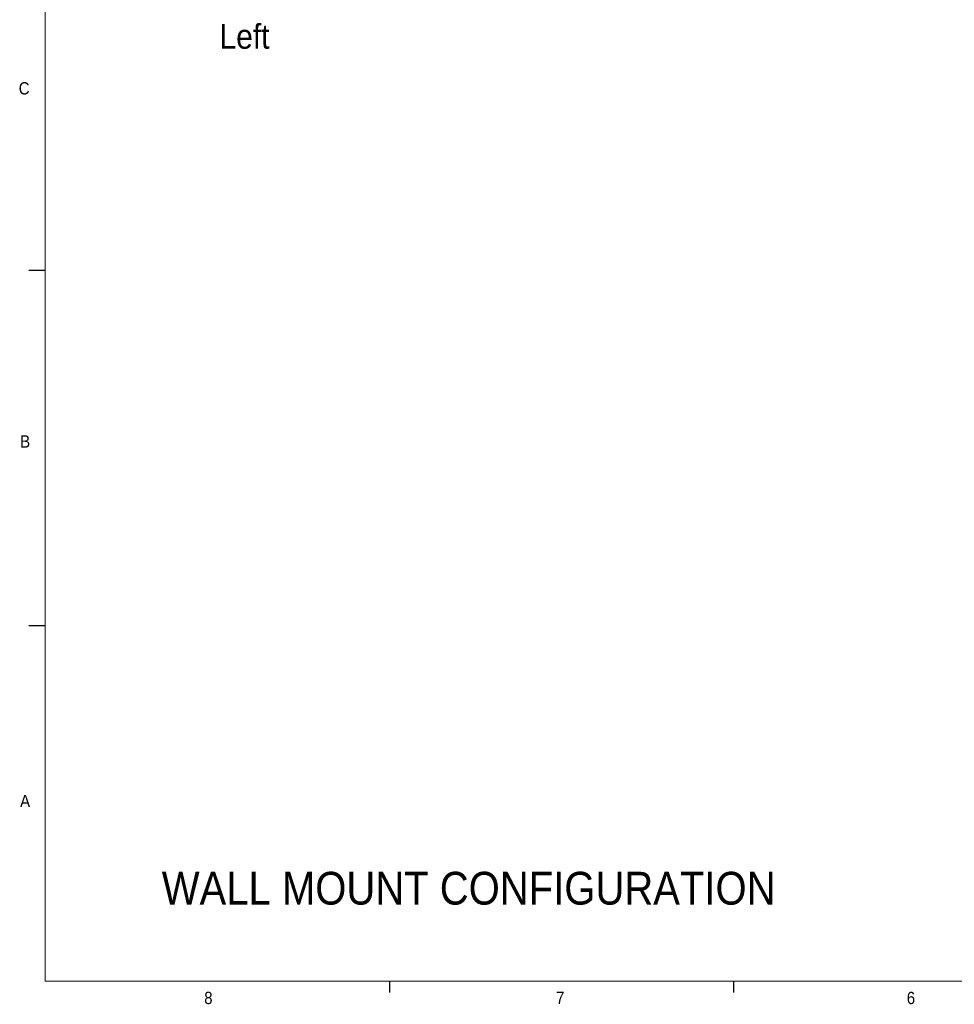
# Model space of a CAD drawing. Header units: inches. Extents: x 1 to 109, y 1 to 85.
# Tile 1 of 68: x 2 to 37, y 1 to 39. Entities that reach past the tile are written whole.
import ezdxf

# ---------------------------------------------------------------- set-up
doc = ezdxf.new("R2010")
doc.units = ezdxf.units.IN
doc.header["$MEASUREMENT"] = 0
doc.layers.add('FORMAT', color=7, linetype='Continuous')
doc.styles.add('SLDTEXTSTYLE0', font='GOTHIC.TTF', dxfattribs={"width": 0.913})
doc.styles.add('SLDTEXTSTYLE1', font='GOTHIC.TTF', dxfattribs={"width": 0.913})

msp = doc.modelspace()

# ---------------------------------------------------------------- linework, layer by layer
at = {"layer": 'FORMAT', "lineweight": 0, "ltscale": 5}
for p in [(2.6144, 83.303), (107.6144, 2.053)]:
    msp.add_line(p, (2.6144, 2.053), dxfattribs=at)
at = {"layer": 'FORMAT', "ltscale": 5}
for p, q in [((2.6144, 29.138), (1.9894, 29.138)), ((2.6144, 15.598), (1.9894, 15.598)), ((15.7394, 2.053), (15.7394, 1.629)), ((28.8644, 2.053), (28.8644, 1.629))]:
    msp.add_line(p, q, dxfattribs=at)

# ---------------------------------------------------------------- texts
at = {"color": 7, "linetype": 'Continuous', "lineweight": 0, "ltscale": 5, "attachment_point": 1, "style": 'SLDTEXTSTYLE1'}
for s, insert, char_height in [('Left', (9.2609, 38.5292), 0.9375), ('WALL MOUNT CONFIGURATION', (7.0618, 6.223), 1.25)]:
    msp.add_mtext(s, dxfattribs=dict(at, insert=insert, char_height=char_height))
at = {"layer": 'FORMAT', "color": 7, "ltscale": 5, "char_height": 0.4688, "attachment_point": 1, "style": 'SLDTEXTSTYLE0'}
for s, insert in [('C', (1.6062, 36.3159)), ('B', (1.6615, 22.8589)), ('A', (1.6593, 9.1562)), ('8', (8.6787, 1.6506)), ('7', (22.0923, 1.6533)), ('6', (35.4667, 1.6506))]:
    msp.add_mtext(s, dxfattribs=dict(at, insert=insert))

doc.saveas('drawing.dxf')
